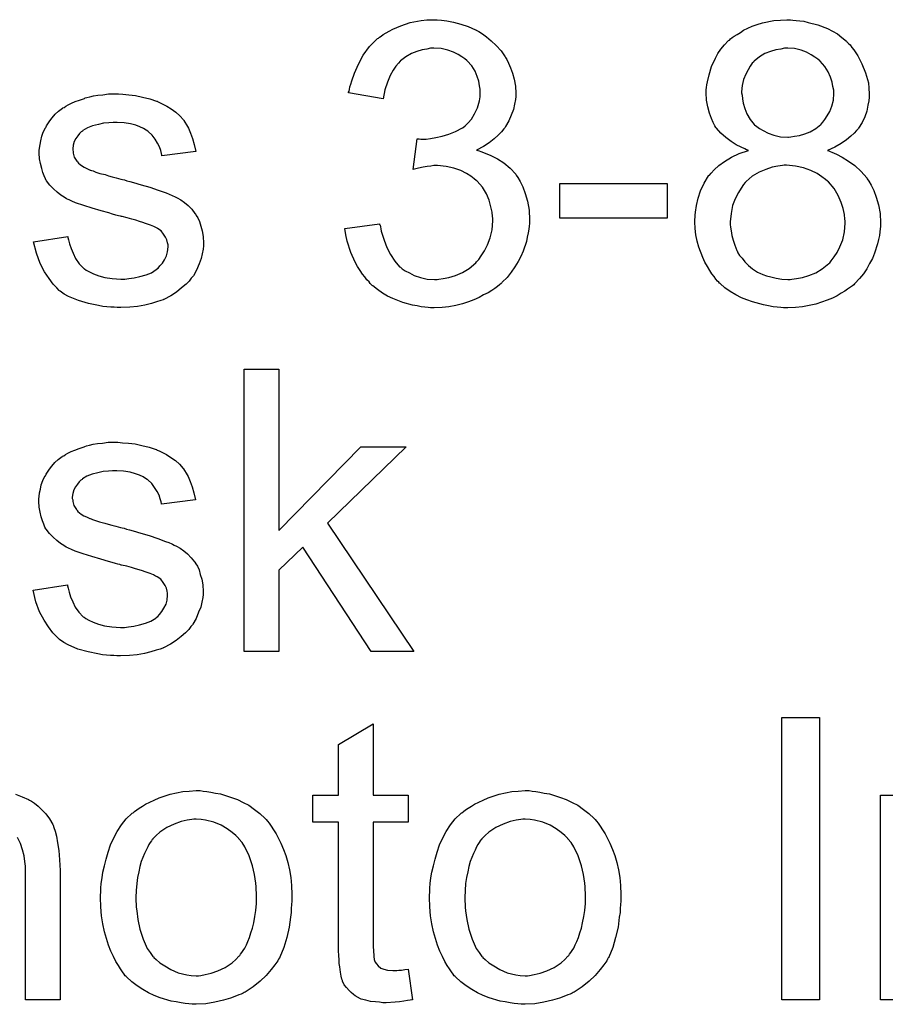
# Model space of a CAD drawing. Extents: x -1.3 to 9.2, y -4.6 to 3.5.
# Tile 168 of 215: x 5.034 to 5.28, y 0.528 to 0.807. Entities that reach past the tile are written whole.
import ezdxf

# ---------------------------------------------------------------- set-up
doc = ezdxf.new("R2010")
doc.units = 0
doc.layers.add('acc-ni-360-23-a_document', color=1, linetype='CONTINUOUS')

msp = doc.modelspace()

# ---------------------------------------------------------------- linework, layer by layer
at = {"layer": 'acc-ni-360-23-a_document', "color": 1}
for points in [[(5.154017, 0.807205), (5.155521, 0.806973), (5.157372, 0.806626), (5.159455, 0.806048), (5.161537, 0.805354), (5.16362, 0.804428), (5.163736, 0.804428), (5.163851, 0.804312), (5.164546, 0.803965), (5.165587, 0.803271), (5.166744, 0.802461), (5.168132, 0.801304), (5.169521, 0.800032), (5.170909, 0.798527), (5.172066, 0.796792), (5.172182, 0.796561), (5.172529, 0.795982), (5.172992, 0.794941), (5.17357, 0.793668), (5.174149, 0.792164), (5.174611, 0.790428), (5.174959, 0.788462), (5.175074, 0.786495), (5.175074, 0.786263), (5.175074, 0.785569), (5.174959, 0.784643), (5.174727, 0.783371), (5.17438, 0.781867), (5.173802, 0.780247), (5.173107, 0.778627), (5.172182, 0.777007), (5.172066, 0.776776), (5.171719, 0.776313), (5.171025, 0.775503), (5.170099, 0.774577), (5.168942, 0.773536), (5.167554, 0.772379), (5.165934, 0.771338), (5.163967, 0.770297), (5.164083, 0.770297), (5.164314, 0.770181), (5.164661, 0.770065), (5.165124, 0.769949), (5.166397, 0.769487), (5.168017, 0.768793), (5.169868, 0.767867), (5.171719, 0.76671), (5.173454, 0.765206), (5.175074, 0.76347), (5.17519, 0.763239), (5.175653, 0.762545), (5.176347, 0.761388), (5.177041, 0.759884), (5.177735, 0.758032), (5.17843, 0.755834), (5.178892, 0.753289), (5.179008, 0.750512), (5.179008, 0.750396), (5.179008, 0.750049), (5.179008, 0.749471), (5.178892, 0.748776), (5.178777, 0.747851), (5.178545, 0.746809), (5.178314, 0.745653), (5.178083, 0.74438), (5.177157, 0.741603), (5.176463, 0.740099), (5.175769, 0.738711), (5.174843, 0.737206), (5.173802, 0.735702), (5.172645, 0.734198), (5.171256, 0.73281), (5.171141, 0.732694), (5.170909, 0.732463), (5.170446, 0.732116), (5.169868, 0.731653), (5.169174, 0.731074), (5.168248, 0.730496), (5.167207, 0.729802), (5.165934, 0.729223), (5.164661, 0.728529), (5.163157, 0.727835), (5.161653, 0.727256), (5.159918, 0.726678), (5.158066, 0.726215), (5.1561, 0.725868), (5.154133, 0.725636), (5.151934, 0.725521), (5.150893, 0.725521), (5.150199, 0.725636), (5.149273, 0.725752), (5.148232, 0.725868), (5.147075, 0.726099), (5.145802, 0.726331), (5.143025, 0.727025), (5.140133, 0.728182), (5.138629, 0.728876), (5.13724, 0.729686), (5.135852, 0.730727), (5.134464, 0.731769), (5.134348, 0.731884), (5.134117, 0.732116), (5.133769, 0.732463), (5.133422, 0.732926), (5.132844, 0.733504), (5.132265, 0.734314), (5.131571, 0.735124), (5.130877, 0.736165), (5.130183, 0.737322), (5.129489, 0.738479), (5.128216, 0.741256), (5.127175, 0.744495), (5.126827, 0.746231), (5.126596, 0.748082), (5.136431, 0.749355), (5.136431, 0.749239), (5.136546, 0.749008), (5.136662, 0.748545), (5.136778, 0.747966), (5.136893, 0.747272), (5.137125, 0.746462), (5.137703, 0.744727), (5.138513, 0.742644), (5.139554, 0.740677), (5.140711, 0.738826), (5.1421, 0.737206), (5.142331, 0.737091), (5.142794, 0.736628), (5.14372, 0.736049), (5.144877, 0.735471), (5.146265, 0.734777), (5.148001, 0.734198), (5.149967, 0.733735), (5.15205, 0.73362), (5.152744, 0.73362), (5.153207, 0.733735), (5.15448, 0.733851), (5.1561, 0.734198), (5.157951, 0.734777), (5.159918, 0.735587), (5.161885, 0.736744), (5.163736, 0.738363), (5.163967, 0.738595), (5.164546, 0.739289), (5.16524, 0.74033), (5.166165, 0.741719), (5.167091, 0.743454), (5.167785, 0.745421), (5.168364, 0.747735), (5.168595, 0.75028), (5.168595, 0.750396), (5.168595, 0.750628), (5.168595, 0.750975), (5.168479, 0.751438), (5.168364, 0.75271), (5.168017, 0.754214), (5.167554, 0.756066), (5.166744, 0.757917), (5.165587, 0.759768), (5.164083, 0.761503), (5.163851, 0.761735), (5.163273, 0.762198), (5.162347, 0.762892), (5.161075, 0.763702), (5.159455, 0.764512), (5.157488, 0.765206), (5.15529, 0.765669), (5.15286, 0.7659), (5.151819, 0.7659), (5.151009, 0.765784), (5.149967, 0.765669), (5.14881, 0.765437), (5.147422, 0.765206), (5.145918, 0.764859), (5.147075, 0.773536), (5.147653, 0.773536), (5.148116, 0.77342), (5.14962, 0.77342), (5.150893, 0.773652), (5.152397, 0.773883), (5.154133, 0.77423), (5.1561, 0.774809), (5.157951, 0.775619), (5.159918, 0.77666), (5.160033, 0.77666), (5.160149, 0.776776), (5.160727, 0.777239), (5.161537, 0.778048), (5.162463, 0.77909), (5.163389, 0.780594), (5.164199, 0.782329), (5.164777, 0.784296), (5.165008, 0.785453), (5.165008, 0.786726), (5.165008, 0.786842), (5.165008, 0.786957), (5.165008, 0.787652), (5.164777, 0.788577), (5.164546, 0.78985), (5.164083, 0.791238), (5.163504, 0.792742), (5.162579, 0.794246), (5.161306, 0.795635), (5.16119, 0.795751), (5.160612, 0.796213), (5.159802, 0.796792), (5.158761, 0.797486), (5.157372, 0.798065), (5.155752, 0.798643), (5.153901, 0.799106), (5.151819, 0.799222), (5.150893, 0.799222), (5.149852, 0.79899), (5.148463, 0.798759), (5.146959, 0.798296), (5.145455, 0.797717), (5.143835, 0.796792), (5.142331, 0.795635), (5.142216, 0.795519), (5.141753, 0.794941), (5.141059, 0.794131), (5.140249, 0.792974), (5.139439, 0.79147), (5.138629, 0.789619), (5.137935, 0.78742), (5.137472, 0.784875), (5.127637, 0.78661), (5.127637, 0.786726), (5.127753, 0.787073), (5.127869, 0.787536), (5.127984, 0.78823), (5.128216, 0.78904), (5.128563, 0.789966), (5.129257, 0.792164), (5.130414, 0.794709), (5.131802, 0.797255), (5.133538, 0.799684), (5.135736, 0.801883), (5.135852, 0.801998), (5.136083, 0.802114), (5.136431, 0.802346), (5.136893, 0.802693), (5.137472, 0.803155), (5.138282, 0.803618), (5.139092, 0.804081), (5.140133, 0.804659), (5.142447, 0.805585), (5.145108, 0.806511), (5.148232, 0.807089), (5.149852, 0.807321), (5.152744, 0.807321), (5.154017, 0.807205)], [(5.25375, 0.807205), (5.254676, 0.807089), (5.255717, 0.806973), (5.256874, 0.806858), (5.258031, 0.806511), (5.260808, 0.805817), (5.263585, 0.804775), (5.264973, 0.804081), (5.266362, 0.803271), (5.267634, 0.80223), (5.268907, 0.801189), (5.269023, 0.801073), (5.269138, 0.800957), (5.269485, 0.80061), (5.269948, 0.800147), (5.270411, 0.799453), (5.27099, 0.798759), (5.272147, 0.797023), (5.273304, 0.794825), (5.274345, 0.79228), (5.275155, 0.789387), (5.27527, 0.787883), (5.275386, 0.786263), (5.275386, 0.786148), (5.275386, 0.786032), (5.275386, 0.785338), (5.27527, 0.784296), (5.275039, 0.783024), (5.274692, 0.781404), (5.274114, 0.779784), (5.273419, 0.778164), (5.272378, 0.776544), (5.272262, 0.776313), (5.2718, 0.77585), (5.271105, 0.775156), (5.27018, 0.774231), (5.268907, 0.773189), (5.267403, 0.772148), (5.265667, 0.771107), (5.263585, 0.770181), (5.2637, 0.770181), (5.263932, 0.770065), (5.264279, 0.76995), (5.264742, 0.769718), (5.26613, 0.76914), (5.26775, 0.76833), (5.269485, 0.767173), (5.271337, 0.7659), (5.273072, 0.76428), (5.274692, 0.762429), (5.274692, 0.762313), (5.274808, 0.762198), (5.27527, 0.761504), (5.275965, 0.760346), (5.276659, 0.758842), (5.277353, 0.756991), (5.278047, 0.754793), (5.27851, 0.752363), (5.278626, 0.749702), (5.278626, 0.749586), (5.278626, 0.749239), (5.278626, 0.748661), (5.27851, 0.747967), (5.278394, 0.747157), (5.278279, 0.746115), (5.278047, 0.744958), (5.2777, 0.743686), (5.27689, 0.741025), (5.276312, 0.73952), (5.275502, 0.738132), (5.274692, 0.736628), (5.273766, 0.73524), (5.272609, 0.733851), (5.271337, 0.732463), (5.271221, 0.732347), (5.27099, 0.732116), (5.270642, 0.731769), (5.270064, 0.731422), (5.269254, 0.730843), (5.268444, 0.730264), (5.267403, 0.729686), (5.266246, 0.728992), (5.264973, 0.728298), (5.263469, 0.727719), (5.261849, 0.727141), (5.26023, 0.726562), (5.258378, 0.726215), (5.256411, 0.725868), (5.254444, 0.725636), (5.252246, 0.725521), (5.251089, 0.725521), (5.250279, 0.725636), (5.249238, 0.725752), (5.248081, 0.725868), (5.246808, 0.726099), (5.24542, 0.726446), (5.242296, 0.727256), (5.240676, 0.727835), (5.239172, 0.728413), (5.237552, 0.729223), (5.235932, 0.730149), (5.234428, 0.73119), (5.23304, 0.732463), (5.232924, 0.732578), (5.232693, 0.73281), (5.232346, 0.733157), (5.231883, 0.733735), (5.23142, 0.73443), (5.230726, 0.73524), (5.230148, 0.736165), (5.229453, 0.737322), (5.228759, 0.738479), (5.228181, 0.739867), (5.227024, 0.74276), (5.226561, 0.744495), (5.226214, 0.746231), (5.225982, 0.748082), (5.225867, 0.749933), (5.225867, 0.750049), (5.225867, 0.75028), (5.225867, 0.750743), (5.225982, 0.751206), (5.225982, 0.7519), (5.226098, 0.75271), (5.226329, 0.754561), (5.226792, 0.756644), (5.227486, 0.758727), (5.228528, 0.760925), (5.2298, 0.763008), (5.2298, 0.763123), (5.230032, 0.763239), (5.230495, 0.763817), (5.23142, 0.764743), (5.232693, 0.7659), (5.234313, 0.767057), (5.23628, 0.76833), (5.238478, 0.769371), (5.241139, 0.770181), (5.241023, 0.770181), (5.240908, 0.770297), (5.24056, 0.770412), (5.240098, 0.770644), (5.239056, 0.771106), (5.237668, 0.771801), (5.236164, 0.772726), (5.23466, 0.773883), (5.233271, 0.775156), (5.231999, 0.776544), (5.231883, 0.776776), (5.231536, 0.777239), (5.231073, 0.778164), (5.23061, 0.779321), (5.230032, 0.780825), (5.229569, 0.782561), (5.229222, 0.784528), (5.229106, 0.78661), (5.229106, 0.786726), (5.229106, 0.786957), (5.229106, 0.78742), (5.229222, 0.788114), (5.229338, 0.788809), (5.229453, 0.789734), (5.229916, 0.791701), (5.23061, 0.794015), (5.231767, 0.796445), (5.232462, 0.797717), (5.233271, 0.79899), (5.234313, 0.800147), (5.235354, 0.801304), (5.23547, 0.80142), (5.235701, 0.801536), (5.236048, 0.801883), (5.236511, 0.80223), (5.23709, 0.802693), (5.237899, 0.803155), (5.238825, 0.803734), (5.239751, 0.804312), (5.240908, 0.804891), (5.24218, 0.805469), (5.243569, 0.805932), (5.245073, 0.806395), (5.248312, 0.807089), (5.250164, 0.807205), (5.252015, 0.807321), (5.253056, 0.807321), (5.25375, 0.807205)], [(5.252246, 0.799222), (5.251321, 0.799222), (5.250279, 0.79899), (5.248891, 0.798759), (5.247387, 0.798296), (5.245767, 0.797717), (5.244263, 0.796792), (5.242759, 0.795519), (5.242643, 0.795404), (5.24218, 0.794941), (5.241602, 0.794131), (5.241023, 0.79309), (5.240329, 0.791817), (5.239751, 0.790313), (5.239288, 0.788693), (5.239172, 0.786842), (5.239172, 0.786726), (5.239172, 0.78661), (5.239288, 0.785916), (5.239404, 0.784875), (5.239635, 0.783602), (5.240098, 0.782098), (5.240676, 0.780594), (5.241602, 0.778974), (5.242759, 0.777586), (5.242874, 0.77747), (5.243453, 0.777007), (5.244263, 0.776429), (5.245304, 0.77585), (5.246693, 0.775156), (5.248312, 0.774577), (5.250164, 0.774115), (5.252246, 0.773999), (5.252478, 0.773999), (5.253172, 0.774115), (5.254213, 0.77423), (5.255601, 0.774462), (5.257106, 0.774925), (5.25861, 0.775503), (5.26023, 0.776429), (5.261618, 0.777586), (5.261734, 0.777702), (5.262196, 0.77828), (5.262775, 0.778974), (5.263469, 0.780015), (5.264163, 0.781288), (5.264742, 0.782792), (5.265205, 0.784528), (5.26532, 0.786379), (5.26532, 0.786495), (5.26532, 0.78661), (5.26532, 0.787305), (5.265089, 0.788346), (5.264858, 0.789619), (5.264395, 0.791007), (5.2637, 0.792511), (5.262775, 0.794015), (5.261502, 0.795519), (5.261386, 0.795635), (5.260808, 0.796098), (5.259998, 0.796676), (5.258957, 0.79737), (5.257568, 0.798065), (5.256064, 0.798643), (5.254213, 0.799106), (5.252246, 0.799222)], [(5.063539, 0.786148), (5.065275, 0.786032), (5.067126, 0.7858), (5.069093, 0.785338), (5.071176, 0.784875), (5.073143, 0.784181), (5.073258, 0.784181), (5.073374, 0.784065), (5.073953, 0.783833), (5.074878, 0.783371), (5.076035, 0.782792), (5.077308, 0.781982), (5.078581, 0.781057), (5.079738, 0.780015), (5.080779, 0.778858), (5.080895, 0.778743), (5.081126, 0.77828), (5.081589, 0.77747), (5.082167, 0.776544), (5.082746, 0.775156), (5.083324, 0.773652), (5.083787, 0.771916), (5.08425, 0.769949), (5.074647, 0.768677), (5.074647, 0.768908), (5.074531, 0.769371), (5.0743, 0.770181), (5.073953, 0.771222), (5.073374, 0.772264), (5.07268, 0.77342), (5.07187, 0.774577), (5.070713, 0.775619), (5.070597, 0.775735), (5.070134, 0.775966), (5.06944, 0.776429), (5.068399, 0.776891), (5.067242, 0.777354), (5.065738, 0.777817), (5.063887, 0.778048), (5.06192, 0.778164), (5.060763, 0.778164), (5.059606, 0.778048), (5.058102, 0.777933), (5.056597, 0.777586), (5.054978, 0.777239), (5.053474, 0.77666), (5.052201, 0.77585), (5.052085, 0.775735), (5.051738, 0.775503), (5.051275, 0.77504), (5.050812, 0.774346), (5.050234, 0.773652), (5.049771, 0.772726), (5.049424, 0.771685), (5.049308, 0.770644), (5.049308, 0.770528), (5.049308, 0.770297), (5.049424, 0.769949), (5.049424, 0.769487), (5.049771, 0.76833), (5.050465, 0.767173), (5.050581, 0.767057), (5.050697, 0.766941), (5.050928, 0.766594), (5.051391, 0.766247), (5.051854, 0.7659), (5.052548, 0.765437), (5.053358, 0.76509), (5.054283, 0.764627), (5.054399, 0.764627), (5.054631, 0.764512), (5.055093, 0.764396), (5.055903, 0.764049), (5.05706, 0.763702), (5.058564, 0.763355), (5.05949, 0.763008), (5.060531, 0.762776), (5.061688, 0.762429), (5.062961, 0.762082), (5.063077, 0.762082), (5.063424, 0.761966), (5.064002, 0.761851), (5.064697, 0.761619), (5.065506, 0.761388), (5.066548, 0.761156), (5.068746, 0.760462), (5.071176, 0.759768), (5.073605, 0.758958), (5.075804, 0.758148), (5.076729, 0.757801), (5.077539, 0.757454), (5.077771, 0.757338), (5.078233, 0.757107), (5.078928, 0.75676), (5.079969, 0.756181), (5.08101, 0.755487), (5.082051, 0.754561), (5.083093, 0.75352), (5.084018, 0.752363), (5.084134, 0.752247), (5.084365, 0.751785), (5.084828, 0.75109), (5.085291, 0.750049), (5.085638, 0.748776), (5.086101, 0.747388), (5.086332, 0.745768), (5.086448, 0.743917), (5.086448, 0.743686), (5.086448, 0.743107), (5.086332, 0.742182), (5.086101, 0.740909), (5.085754, 0.73952), (5.085175, 0.738016), (5.084481, 0.736281), (5.083556, 0.734661), (5.08344, 0.73443), (5.082977, 0.733967), (5.082399, 0.733157), (5.081473, 0.732231), (5.0802, 0.73119), (5.078812, 0.730033), (5.077192, 0.728992), (5.075225, 0.72795), (5.075109, 0.72795), (5.074994, 0.727835), (5.0743, 0.727603), (5.073143, 0.727256), (5.071639, 0.726793), (5.069787, 0.726331), (5.067705, 0.725984), (5.065506, 0.725752), (5.062961, 0.725636), (5.06192, 0.725636), (5.06111, 0.725752), (5.060184, 0.725752), (5.059027, 0.725868), (5.05787, 0.725984), (5.056597, 0.726215), (5.053821, 0.726793), (5.050928, 0.727603), (5.048151, 0.72876), (5.046879, 0.729455), (5.045722, 0.730264), (5.045606, 0.73038), (5.04549, 0.730496), (5.044796, 0.73119), (5.043755, 0.732231), (5.042598, 0.733851), (5.041325, 0.735818), (5.040052, 0.738132), (5.039011, 0.741024), (5.038201, 0.744264), (5.04792, 0.745768), (5.04792, 0.745653), (5.04792, 0.745537), (5.048151, 0.744843), (5.048383, 0.743686), (5.048846, 0.742413), (5.049424, 0.741024), (5.050118, 0.73952), (5.05116, 0.738016), (5.052432, 0.736744), (5.052664, 0.736628), (5.053127, 0.736281), (5.054052, 0.735818), (5.055209, 0.73524), (5.056713, 0.734661), (5.058449, 0.734198), (5.060531, 0.733851), (5.062961, 0.733735), (5.064118, 0.733735), (5.065275, 0.733851), (5.066779, 0.734082), (5.068399, 0.73443), (5.070134, 0.734892), (5.071639, 0.735471), (5.073027, 0.736396), (5.073143, 0.736512), (5.073605, 0.736859), (5.074068, 0.737438), (5.074762, 0.738248), (5.075341, 0.739173), (5.075919, 0.74033), (5.076266, 0.741487), (5.076382, 0.742876), (5.076382, 0.742991), (5.076382, 0.743454), (5.076266, 0.744033), (5.076035, 0.744843), (5.075688, 0.745653), (5.075109, 0.746462), (5.074415, 0.747388), (5.073374, 0.748082), (5.073258, 0.748198), (5.072911, 0.748314), (5.072333, 0.748661), (5.071407, 0.749008), (5.070019, 0.749471), (5.069209, 0.749818), (5.068283, 0.750049), (5.067242, 0.750396), (5.066085, 0.750743), (5.064812, 0.75109), (5.063308, 0.751438), (5.063192, 0.751438), (5.062845, 0.751553), (5.062267, 0.751669), (5.061573, 0.7519), (5.060647, 0.752132), (5.059606, 0.752479), (5.057407, 0.753057), (5.054862, 0.753867), (5.052432, 0.754561), (5.050118, 0.755371), (5.049077, 0.755834), (5.048267, 0.756181), (5.048036, 0.756297), (5.047573, 0.756528), (5.046879, 0.756991), (5.045953, 0.75757), (5.044912, 0.75838), (5.04387, 0.759305), (5.042829, 0.760346), (5.041904, 0.761619), (5.041788, 0.761735), (5.041556, 0.762198), (5.041209, 0.763008), (5.040862, 0.763933), (5.040515, 0.76509), (5.040168, 0.766479), (5.039937, 0.767867), (5.039821, 0.769487), (5.039821, 0.769718), (5.039821, 0.770181), (5.039937, 0.770875), (5.040052, 0.771916), (5.040284, 0.772958), (5.040515, 0.77423), (5.040978, 0.775387), (5.041556, 0.77666), (5.041672, 0.776776), (5.041904, 0.777239), (5.042251, 0.777817), (5.042829, 0.778627), (5.043523, 0.779437), (5.044333, 0.780478), (5.045259, 0.781404), (5.046416, 0.782214), (5.046532, 0.782329), (5.046879, 0.782445), (5.047342, 0.782792), (5.048036, 0.783139), (5.048961, 0.783602), (5.050003, 0.784065), (5.051275, 0.784528), (5.052664, 0.78499), (5.052895, 0.785106), (5.053358, 0.785222), (5.054168, 0.785453), (5.055209, 0.785685), (5.056482, 0.785916), (5.05787, 0.786032), (5.05949, 0.786263), (5.062267, 0.786263), (5.063539, 0.786148)], [(5.251899, 0.766016), (5.251205, 0.766016), (5.250742, 0.7659), (5.249469, 0.765784), (5.24785, 0.765437), (5.245998, 0.764859), (5.244147, 0.764049), (5.24218, 0.762892), (5.240445, 0.761388), (5.240213, 0.761156), (5.239751, 0.760578), (5.239056, 0.759537), (5.238247, 0.758264), (5.237321, 0.756528), (5.236627, 0.754561), (5.236164, 0.752363), (5.235932, 0.749933), (5.235932, 0.749702), (5.235932, 0.749239), (5.236048, 0.748429), (5.236164, 0.747388), (5.236395, 0.746115), (5.236742, 0.744727), (5.237205, 0.743338), (5.237784, 0.741834), (5.237899, 0.741719), (5.238131, 0.74114), (5.238594, 0.740446), (5.239288, 0.739636), (5.240098, 0.738595), (5.241139, 0.737553), (5.242296, 0.736628), (5.243684, 0.735702), (5.243916, 0.735587), (5.244379, 0.735355), (5.245189, 0.735008), (5.24623, 0.734661), (5.247502, 0.734314), (5.249007, 0.733967), (5.250626, 0.733735), (5.252246, 0.73362), (5.25294, 0.73362), (5.253403, 0.733735), (5.254792, 0.733851), (5.256411, 0.734198), (5.258263, 0.734777), (5.26023, 0.735471), (5.262081, 0.736628), (5.263932, 0.738132), (5.264163, 0.738364), (5.264626, 0.738942), (5.265436, 0.739983), (5.266246, 0.741256), (5.267056, 0.742876), (5.267866, 0.744843), (5.268328, 0.747157), (5.26856, 0.749586), (5.26856, 0.749702), (5.26856, 0.749933), (5.26856, 0.750281), (5.268444, 0.750743), (5.268328, 0.752016), (5.267981, 0.753752), (5.267403, 0.755487), (5.266593, 0.757454), (5.265436, 0.759421), (5.263816, 0.761272), (5.263585, 0.761504), (5.263006, 0.761966), (5.261965, 0.762776), (5.260577, 0.763702), (5.258841, 0.764512), (5.256758, 0.765322), (5.254444, 0.765784), (5.251899, 0.766016)], [(5.217999, 0.750975), (5.18757, 0.750975), (5.18757, 0.760809), (5.217999, 0.760809), (5.217999, 0.750975)], [(5.107853, 0.662418), (5.131108, 0.686136), (5.143951, 0.686136), (5.121621, 0.6645), (5.146149, 0.628055), (5.134001, 0.628055), (5.114679, 0.657674), (5.107853, 0.651079), (5.107853, 0.628055), (5.098018, 0.628055), (5.098018, 0.708119), (5.107853, 0.708119), (5.107853, 0.662418)], [(5.063424, 0.687293), (5.065159, 0.687178), (5.067011, 0.686946), (5.068977, 0.686484), (5.07106, 0.686021), (5.073027, 0.685327), (5.073143, 0.685327), (5.073258, 0.685211), (5.073837, 0.684979), (5.074762, 0.684517), (5.075919, 0.683938), (5.077192, 0.683128), (5.078465, 0.682203), (5.079622, 0.681161), (5.080663, 0.680004), (5.080779, 0.679889), (5.08101, 0.679426), (5.081473, 0.678616), (5.082051, 0.67769), (5.08263, 0.676302), (5.083208, 0.674798), (5.083671, 0.673062), (5.084134, 0.671095), (5.074531, 0.669823), (5.074531, 0.670054), (5.074415, 0.670517), (5.074184, 0.671327), (5.073837, 0.672368), (5.073258, 0.673409), (5.072564, 0.674566), (5.071754, 0.675723), (5.070597, 0.676765), (5.070481, 0.67688), (5.070019, 0.677112), (5.069324, 0.677575), (5.068283, 0.678037), (5.067126, 0.6785), (5.065622, 0.678963), (5.063771, 0.679194), (5.061804, 0.67931), (5.060647, 0.67931), (5.05949, 0.679194), (5.057986, 0.679079), (5.056482, 0.678732), (5.054862, 0.678385), (5.053358, 0.677806), (5.052085, 0.676996), (5.05197, 0.67688), (5.051622, 0.676649), (5.05116, 0.676186), (5.050697, 0.675492), (5.050118, 0.674798), (5.049655, 0.673872), (5.049308, 0.672831), (5.049193, 0.67179), (5.049193, 0.671674), (5.049193, 0.671442), (5.049308, 0.671095), (5.049308, 0.670633), (5.049655, 0.669476), (5.05035, 0.668319), (5.050465, 0.668203), (5.050581, 0.668087), (5.050812, 0.66774), (5.051275, 0.667393), (5.051738, 0.667046), (5.052432, 0.666583), (5.053242, 0.666236), (5.054168, 0.665773), (5.054283, 0.665773), (5.054515, 0.665658), (5.054978, 0.665542), (5.055788, 0.665195), (5.056945, 0.664848), (5.058449, 0.6645), (5.059374, 0.664153), (5.060416, 0.663922), (5.061573, 0.663575), (5.062845, 0.663228), (5.062961, 0.663228), (5.063308, 0.663112), (5.063887, 0.662996), (5.064581, 0.662765), (5.065391, 0.662534), (5.066432, 0.662302), (5.06863, 0.661608), (5.07106, 0.660914), (5.07349, 0.660104), (5.075688, 0.659294), (5.076614, 0.658947), (5.077423, 0.6586), (5.077655, 0.658484), (5.078118, 0.658253), (5.078812, 0.657906), (5.079853, 0.657327), (5.080895, 0.656633), (5.081936, 0.655707), (5.082977, 0.654666), (5.083903, 0.653509), (5.084018, 0.653393), (5.08425, 0.652931), (5.084713, 0.652236), (5.085175, 0.651195), (5.085523, 0.649922), (5.085985, 0.648534), (5.086217, 0.646914), (5.086332, 0.645063), (5.086332, 0.644832), (5.086332, 0.644253), (5.086217, 0.643327), (5.085985, 0.642055), (5.085638, 0.640666), (5.08506, 0.639162), (5.084365, 0.637427), (5.08344, 0.635807), (5.083324, 0.635576), (5.082861, 0.635113), (5.082283, 0.634303), (5.081357, 0.633377), (5.080085, 0.632336), (5.078696, 0.631179), (5.077076, 0.630138), (5.075109, 0.629096), (5.074994, 0.629096), (5.074878, 0.628981), (5.074184, 0.628749), (5.073027, 0.628402), (5.071523, 0.627939), (5.069672, 0.627476), (5.067589, 0.627129), (5.065391, 0.626898), (5.062845, 0.626782), (5.061804, 0.626782), (5.060994, 0.626898), (5.060069, 0.626898), (5.058912, 0.627014), (5.057755, 0.627129), (5.056482, 0.627361), (5.053705, 0.627939), (5.050812, 0.628749), (5.048036, 0.629906), (5.046763, 0.6306), (5.045606, 0.63141), (5.04549, 0.631526), (5.045375, 0.631642), (5.04468, 0.632336), (5.043639, 0.633377), (5.042482, 0.634997), (5.041209, 0.636964), (5.039937, 0.639278), (5.038895, 0.64217), (5.038086, 0.64541), (5.047804, 0.646914), (5.047804, 0.646798), (5.047804, 0.646683), (5.048036, 0.645989), (5.048267, 0.644832), (5.04873, 0.643559), (5.049308, 0.64217), (5.050003, 0.640666), (5.051044, 0.639162), (5.052317, 0.637889), (5.052548, 0.637774), (5.053011, 0.637427), (5.053936, 0.636964), (5.055093, 0.636385), (5.056597, 0.635807), (5.058333, 0.635344), (5.060416, 0.634997), (5.062845, 0.634881), (5.064002, 0.634881), (5.065159, 0.634997), (5.066663, 0.635228), (5.068283, 0.635576), (5.070019, 0.636038), (5.071523, 0.636617), (5.072911, 0.637542), (5.073027, 0.637658), (5.07349, 0.638005), (5.073953, 0.638584), (5.074647, 0.639394), (5.075225, 0.640319), (5.075804, 0.641476), (5.076151, 0.642633), (5.076266, 0.644022), (5.076266, 0.644137), (5.076266, 0.6446), (5.076151, 0.645179), (5.075919, 0.645989), (5.075572, 0.646798), (5.074994, 0.647608), (5.0743, 0.648534), (5.073258, 0.649228), (5.073143, 0.649344), (5.072796, 0.64946), (5.072217, 0.649807), (5.071291, 0.650154), (5.069903, 0.650616), (5.069093, 0.650964), (5.068167, 0.651195), (5.067126, 0.651542), (5.065969, 0.651889), (5.064697, 0.652236), (5.063192, 0.652583), (5.063077, 0.652583), (5.06273, 0.652699), (5.062151, 0.652815), (5.061457, 0.653046), (5.060531, 0.653278), (5.05949, 0.653625), (5.057292, 0.654203), (5.054746, 0.655013), (5.052317, 0.655707), (5.050003, 0.656517), (5.048961, 0.65698), (5.048151, 0.657327), (5.04792, 0.657443), (5.047457, 0.657674), (5.046763, 0.658137), (5.045837, 0.658716), (5.044796, 0.659525), (5.043755, 0.660451), (5.042713, 0.661492), (5.041788, 0.662765), (5.041672, 0.662881), (5.041441, 0.663343), (5.041094, 0.664153), (5.040747, 0.665079), (5.0404, 0.666236), (5.040052, 0.667624), (5.039821, 0.669013), (5.039705, 0.670633), (5.039705, 0.670864), (5.039705, 0.671327), (5.039821, 0.672021), (5.039937, 0.673062), (5.040168, 0.674104), (5.0404, 0.675376), (5.040862, 0.676533), (5.041441, 0.677806), (5.041556, 0.677922), (5.041788, 0.678385), (5.042135, 0.678963), (5.042713, 0.679773), (5.043408, 0.680583), (5.044218, 0.681624), (5.045143, 0.68255), (5.0463, 0.68336), (5.046416, 0.683475), (5.046763, 0.683591), (5.047226, 0.683938), (5.04792, 0.684285), (5.048846, 0.684748), (5.049887, 0.685211), (5.05116, 0.685674), (5.052548, 0.686136), (5.052779, 0.686252), (5.053242, 0.686368), (5.054052, 0.686599), (5.055093, 0.686831), (5.056366, 0.687062), (5.057755, 0.687178), (5.059374, 0.687409), (5.062151, 0.687409), (5.063424, 0.687293)], [(5.261271, 0.529201), (5.250626, 0.529201), (5.250626, 0.609265), (5.261271, 0.609265), (5.261271, 0.529201)], [(5.134579, 0.587282), (5.144529, 0.587282), (5.144529, 0.579646), (5.134579, 0.579646), (5.134579, 0.545515), (5.134579, 0.545283), (5.134579, 0.54482), (5.134579, 0.544126), (5.134695, 0.543316), (5.134811, 0.541465), (5.134926, 0.540655), (5.135042, 0.540077), (5.135158, 0.539845), (5.135505, 0.539383), (5.135968, 0.538804), (5.136778, 0.538226), (5.137009, 0.53811), (5.137587, 0.537878), (5.138629, 0.537647), (5.140133, 0.537531), (5.14129, 0.537531), (5.141868, 0.537647), (5.142678, 0.537647), (5.143604, 0.537763), (5.144529, 0.537878), (5.145802, 0.529201), (5.145571, 0.529201), (5.145108, 0.529085), (5.144298, 0.52897), (5.143257, 0.528854), (5.1421, 0.528622), (5.140827, 0.528507), (5.138282, 0.528391), (5.137356, 0.528391), (5.136431, 0.528507), (5.135274, 0.528622), (5.133885, 0.528738), (5.132497, 0.529085), (5.131224, 0.529432), (5.129951, 0.530011), (5.129836, 0.530126), (5.129489, 0.530358), (5.129026, 0.530705), (5.128332, 0.531284), (5.127753, 0.531862), (5.127059, 0.532672), (5.126365, 0.533482), (5.125902, 0.534523), (5.125902, 0.534639), (5.12567, 0.535102), (5.125555, 0.535912), (5.125323, 0.537068), (5.125092, 0.538573), (5.124976, 0.539498), (5.124976, 0.540539), (5.12486, 0.541812), (5.124745, 0.543085), (5.124745, 0.544473), (5.124745, 0.546093), (5.124745, 0.579646), (5.117456, 0.579646), (5.117456, 0.587282), (5.124745, 0.587282), (5.124745, 0.601629), (5.134579, 0.60753), (5.134579, 0.587282)], [(5.03311, 0.587514), (5.034962, 0.586819), (5.036813, 0.58601), (5.037044, 0.585894), (5.037623, 0.585547), (5.038433, 0.584968), (5.039474, 0.584158), (5.040515, 0.583117), (5.041672, 0.58196), (5.042713, 0.580572), (5.043639, 0.578952), (5.043755, 0.578721), (5.043986, 0.578142), (5.044333, 0.577101), (5.04468, 0.575597), (5.045028, 0.573745), (5.045375, 0.571547), (5.045606, 0.568886), (5.045722, 0.565878), (5.045722, 0.529201), (5.035887, 0.529201), (5.035887, 0.565994), (5.035887, 0.566109), (5.035887, 0.566341), (5.035887, 0.566688), (5.035887, 0.56715), (5.035771, 0.568423), (5.03554, 0.570043), (5.035077, 0.571779), (5.034499, 0.573514), (5.033689, 0.57525)], [(5.086332, 0.588439), (5.087374, 0.588324), (5.088531, 0.588092), (5.089803, 0.587861), (5.091307, 0.587629), (5.094431, 0.586588), (5.096051, 0.58601), (5.097671, 0.5852), (5.099291, 0.58439), (5.100911, 0.583233), (5.102415, 0.582076), (5.103919, 0.580687), (5.104034, 0.580572), (5.104266, 0.58034), (5.104613, 0.579878), (5.105076, 0.579299), (5.105654, 0.578489), (5.106349, 0.577448), (5.107043, 0.576291), (5.107737, 0.575018), (5.108431, 0.57363), (5.109125, 0.571894), (5.109819, 0.570159), (5.110398, 0.568192), (5.110861, 0.566109), (5.111208, 0.563911), (5.111439, 0.561597), (5.111555, 0.559052), (5.111555, 0.558936), (5.111555, 0.558589), (5.111555, 0.55801), (5.111555, 0.5572), (5.111439, 0.556275), (5.111324, 0.555118), (5.111324, 0.553961), (5.111092, 0.552688), (5.110745, 0.549795), (5.110051, 0.546903), (5.109241, 0.54401), (5.108084, 0.541349), (5.108084, 0.541234), (5.107968, 0.541118), (5.107737, 0.540771), (5.107506, 0.540308), (5.106696, 0.539151), (5.105654, 0.537763), (5.104266, 0.536143), (5.10253, 0.534523), (5.100564, 0.532903), (5.098249, 0.531399), (5.098134, 0.531399), (5.098018, 0.531284), (5.097671, 0.531052), (5.097092, 0.530821), (5.096514, 0.530589), (5.09582, 0.530358), (5.094084, 0.529664), (5.092117, 0.529085), (5.089688, 0.528507), (5.087142, 0.528044), (5.084365, 0.527928), (5.083208, 0.527928), (5.082283, 0.528044), (5.081242, 0.52816), (5.080085, 0.528391), (5.078696, 0.528622), (5.077308, 0.528854), (5.074184, 0.529779), (5.072448, 0.530474), (5.070829, 0.531168), (5.069209, 0.532093), (5.067589, 0.533135), (5.066085, 0.534292), (5.064581, 0.53568), (5.064465, 0.535796), (5.064234, 0.536027), (5.063887, 0.53649), (5.063424, 0.537184), (5.062845, 0.537994), (5.062267, 0.53892), (5.061573, 0.540077), (5.060878, 0.541465), (5.060184, 0.542969), (5.05949, 0.544705), (5.058912, 0.546556), (5.058333, 0.548523), (5.05787, 0.550721), (5.057523, 0.553035), (5.057292, 0.555581), (5.057176, 0.558242), (5.057176, 0.558473), (5.057176, 0.558936), (5.057292, 0.559746), (5.057292, 0.560903), (5.057407, 0.562175), (5.057639, 0.563795), (5.05787, 0.565415), (5.058333, 0.567266), (5.058796, 0.569117), (5.059374, 0.571084), (5.060069, 0.573167), (5.060994, 0.575134), (5.06192, 0.576985), (5.063192, 0.578836), (5.064465, 0.580572), (5.066085, 0.582076), (5.066201, 0.582192), (5.066432, 0.582307), (5.066895, 0.582654), (5.067473, 0.583117), (5.068167, 0.58358), (5.069093, 0.584158), (5.070019, 0.584737), (5.071176, 0.585315), (5.072448, 0.585894), (5.073837, 0.586472), (5.076961, 0.587514), (5.080547, 0.588324), (5.082399, 0.588439), (5.084365, 0.588555), (5.085523, 0.588555), (5.086332, 0.588439)], [(5.179702, 0.588439), (5.180744, 0.588324), (5.181901, 0.588092), (5.183173, 0.587861), (5.184677, 0.587629), (5.187801, 0.586588), (5.189421, 0.58601), (5.191041, 0.5852), (5.192661, 0.58439), (5.19428, 0.583233), (5.195785, 0.582076), (5.197289, 0.580687), (5.197404, 0.580572), (5.197636, 0.58034), (5.197983, 0.579878), (5.198446, 0.579299), (5.199024, 0.578489), (5.199718, 0.577448), (5.200413, 0.576291), (5.201107, 0.575018), (5.201801, 0.57363), (5.202495, 0.571894), (5.203189, 0.570159), (5.203768, 0.568192), (5.204231, 0.566109), (5.204578, 0.563911), (5.204809, 0.561597), (5.204925, 0.559052), (5.204925, 0.558936), (5.204925, 0.558589), (5.204925, 0.55801), (5.204925, 0.5572), (5.204809, 0.556275), (5.204694, 0.555118), (5.204694, 0.553961), (5.204462, 0.552688), (5.204115, 0.549795), (5.203421, 0.546903), (5.202611, 0.54401), (5.201454, 0.541349), (5.201454, 0.541234), (5.201338, 0.541118), (5.201107, 0.540771), (5.200875, 0.540308), (5.200065, 0.539151), (5.199024, 0.537763), (5.197636, 0.536143), (5.1959, 0.534523), (5.193933, 0.532903), (5.191619, 0.531399), (5.191504, 0.531399), (5.191388, 0.531284), (5.191041, 0.531052), (5.190462, 0.530821), (5.189884, 0.530589), (5.18919, 0.530358), (5.187454, 0.529664), (5.185487, 0.529085), (5.183058, 0.528507), (5.180512, 0.528044), (5.177735, 0.527928), (5.176578, 0.527928), (5.175653, 0.528044), (5.174611, 0.52816), (5.173454, 0.528391), (5.172066, 0.528622), (5.170678, 0.528854), (5.167554, 0.529779), (5.165818, 0.530474), (5.164199, 0.531168), (5.162579, 0.532093), (5.160959, 0.533135), (5.159455, 0.534292), (5.157951, 0.53568), (5.157835, 0.535796), (5.157604, 0.536027), (5.157257, 0.53649), (5.156794, 0.537184), (5.156215, 0.537994), (5.155637, 0.53892), (5.154943, 0.540077), (5.154248, 0.541465), (5.153554, 0.542969), (5.15286, 0.544705), (5.152281, 0.546556), (5.151703, 0.548523), (5.15124, 0.550721), (5.150893, 0.553035), (5.150662, 0.555581), (5.150546, 0.558242), (5.150546, 0.558473), (5.150546, 0.558936), (5.150662, 0.559746), (5.150662, 0.560903), (5.150777, 0.562175), (5.151009, 0.563795), (5.15124, 0.565415), (5.151703, 0.567266), (5.152166, 0.569117), (5.152744, 0.571084), (5.153438, 0.573167), (5.154364, 0.575134), (5.15529, 0.576985), (5.156562, 0.578836), (5.157835, 0.580572), (5.159455, 0.582076), (5.15957, 0.582192), (5.159802, 0.582307), (5.160265, 0.582654), (5.160843, 0.583117), (5.161537, 0.58358), (5.162463, 0.584158), (5.163389, 0.584737), (5.164546, 0.585315), (5.165818, 0.585894), (5.167207, 0.586472), (5.170331, 0.587514), (5.173917, 0.588324), (5.175769, 0.588439), (5.177735, 0.588555), (5.178892, 0.588555), (5.179702, 0.588439)], [(5.28846, 0.529201), (5.278626, 0.529201), (5.278626, 0.587282), (5.287419, 0.587282)], [(5.084365, 0.580456), (5.083671, 0.580456), (5.083093, 0.58034), (5.08182, 0.580225), (5.080085, 0.579762), (5.078118, 0.579068), (5.076035, 0.578142), (5.074068, 0.576754), (5.073027, 0.575828), (5.072101, 0.574902), (5.072101, 0.574787), (5.07187, 0.574671), (5.071639, 0.574324), (5.071291, 0.573861), (5.070944, 0.573283), (5.070597, 0.572588), (5.070134, 0.571663), (5.069672, 0.570737), (5.069209, 0.56958), (5.068746, 0.568423), (5.068399, 0.567035), (5.068052, 0.565531), (5.067705, 0.563911), (5.067473, 0.562175), (5.067358, 0.560208), (5.067242, 0.558242), (5.067242, 0.558126), (5.067242, 0.557779), (5.067242, 0.5572), (5.067358, 0.55639), (5.067358, 0.555465), (5.067473, 0.554423), (5.06782, 0.551994), (5.068399, 0.549217), (5.069324, 0.54644), (5.070481, 0.543779), (5.071291, 0.542622), (5.072101, 0.541465), (5.072217, 0.541465), (5.072333, 0.541234), (5.073027, 0.540655), (5.074068, 0.53973), (5.075457, 0.538804), (5.077192, 0.537763), (5.079275, 0.536837), (5.081704, 0.536259), (5.082977, 0.536143), (5.084365, 0.536027), (5.08506, 0.536027), (5.085638, 0.536143), (5.086911, 0.536374), (5.088646, 0.536721), (5.090498, 0.537416), (5.09258, 0.538341), (5.094547, 0.53973), (5.095588, 0.540655), (5.096514, 0.541581), (5.09663, 0.541697), (5.096745, 0.541812), (5.096977, 0.542159), (5.097324, 0.542622), (5.097671, 0.543201), (5.098134, 0.543895), (5.098597, 0.54482), (5.099059, 0.545746), (5.099522, 0.546903), (5.099869, 0.548176), (5.100332, 0.549564), (5.100679, 0.551068), (5.101026, 0.552804), (5.101258, 0.554539), (5.101489, 0.556506), (5.101489, 0.558589), (5.101489, 0.558704), (5.101489, 0.559052), (5.101489, 0.55963), (5.101373, 0.560324), (5.101373, 0.56125), (5.101258, 0.562291), (5.100911, 0.564721), (5.100332, 0.567266), (5.099407, 0.570043), (5.098134, 0.572588), (5.09744, 0.573861), (5.096514, 0.574902), (5.096514, 0.575018), (5.096283, 0.575134), (5.095588, 0.575828), (5.094547, 0.576638), (5.093159, 0.577679), (5.091423, 0.578721), (5.089341, 0.579646), (5.087027, 0.580225), (5.085754, 0.58034), (5.084365, 0.580456)], [(5.177735, 0.580456), (5.177041, 0.580456), (5.176463, 0.58034), (5.17519, 0.580225), (5.173454, 0.579762), (5.171488, 0.579068), (5.169405, 0.578142), (5.167438, 0.576754), (5.166397, 0.575828), (5.165471, 0.574902), (5.165471, 0.574787), (5.16524, 0.574671), (5.165008, 0.574324), (5.164661, 0.573861), (5.164314, 0.573283), (5.163967, 0.572588), (5.163504, 0.571663), (5.163042, 0.570737), (5.162579, 0.56958), (5.162116, 0.568423), (5.161769, 0.567035), (5.161422, 0.565531), (5.161075, 0.563911), (5.160843, 0.562175), (5.160727, 0.560208), (5.160612, 0.558242), (5.160612, 0.558126), (5.160612, 0.557779), (5.160612, 0.5572), (5.160727, 0.55639), (5.160727, 0.555465), (5.160843, 0.554423), (5.16119, 0.551994), (5.161769, 0.549217), (5.162694, 0.54644), (5.163851, 0.543779), (5.164661, 0.542622), (5.165471, 0.541465), (5.165587, 0.541465), (5.165703, 0.541234), (5.166397, 0.540655), (5.167438, 0.53973), (5.168827, 0.538804), (5.170562, 0.537763), (5.172645, 0.536837), (5.175074, 0.536259), (5.176347, 0.536143), (5.177735, 0.536027), (5.17843, 0.536027), (5.179008, 0.536143), (5.180281, 0.536374), (5.182016, 0.536721), (5.183868, 0.537416), (5.18595, 0.538341), (5.187917, 0.53973), (5.188958, 0.540655), (5.189884, 0.541581), (5.19, 0.541697), (5.190115, 0.541812), (5.190347, 0.542159), (5.190694, 0.542622), (5.191041, 0.543201), (5.191504, 0.543895), (5.191967, 0.54482), (5.192429, 0.545746), (5.192892, 0.546903), (5.193239, 0.548176), (5.193702, 0.549564), (5.194049, 0.551068), (5.194396, 0.552804), (5.194628, 0.554539), (5.194859, 0.556506), (5.194859, 0.558589), (5.194859, 0.558704), (5.194859, 0.559052), (5.194859, 0.55963), (5.194743, 0.560324), (5.194743, 0.56125), (5.194628, 0.562291), (5.19428, 0.564721), (5.193702, 0.567266), (5.192776, 0.570043), (5.191504, 0.572588), (5.19081, 0.573861), (5.189884, 0.574902), (5.189884, 0.575018), (5.189653, 0.575134), (5.188958, 0.575828), (5.187917, 0.576638), (5.186529, 0.577679), (5.184793, 0.578721), (5.182711, 0.579646), (5.180396, 0.580225), (5.179124, 0.58034), (5.177735, 0.580456)]]:
    msp.add_lwpolyline(points, dxfattribs=at)

doc.saveas('drawing.dxf')
